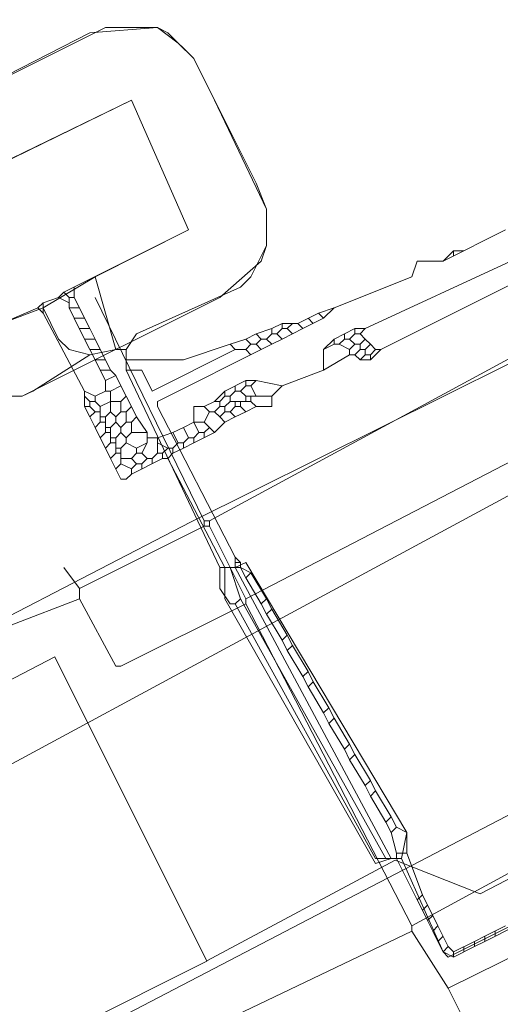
# Model space of a CAD drawing. Header units: metres. Extents: x 92810 to 93633, y 464687 to 465459.
# Tile 54 of 256: x 93016.93 to 93023.54, y 464832.39 to 464845.93. Entities that reach past the tile are written whole.
import ezdxf
from ezdxf.lldxf.tags import DXFTag

# ---------------------------------------------------------------- set-up
doc = ezdxf.new("R2010")
doc.units = ezdxf.units.M
for name, color, linetype, lineweight, transparency in [('B-OI-KL-DATA_KPN-G', 90, 'SI_B_DATA_KPN', 18, 0.4), ('B-OI-KL-ET_LS_LIANDER-G', 190, 'SI_B_ET_LS_LIANDER', 18, 0.4), ('B-OI-KL-ET_MS_LIANDER-G', 130, 'SI_B_ET_MS_LIANDER', 18, 0.4), ('B-OI-KL-GAS_HD_LIANDER-G', 30, 'SI_B_GAS_HD_LIANDER', 18, 0.4), ('B-OI-KL-GAS_LD_LIANDER-G', 30, 'SI_B_GAS_LD_LIANDER', 18, 0.4), ('B-WE-KL-DATA-G', 90, 'KL-DATA-N', 18, 0.4), ('B-WE-KL-ET_LS-G', 190, 'KL-LS-N', 18, 0.4), ('B-WE-KL-WATER-G', 170, 'KL-WATER-N', 18, 0.4)]:
    doc.layers.add(name, color=color, linetype=linetype, lineweight=lineweight, transparency=transparency)
doc.styles.get("Standard").update_dxf_attribs({"font": 'isocp.shx'})
tags = doc.linetypes.add('KL-DATA-N', pattern='A,4,-1,[101,NLCS.SHX,S=0.5,R=0,X=0,Y=0],-1,4,-1,["D",Standard,S=1,R=0,X=-0.25,Y=-0.5],-1.5', length=12.5).pattern_tags.tags
tags[18] = DXFTag(74, 10)
tags = doc.linetypes.add('KL-LS-N', pattern='A,4,-1,[103,NLCS.SHX,S=0.75,R=0,X=0,Y=0],-1,4,-1,["L",Standard,S=1,R=0,X=0,Y=-0.5],-2', length=13).pattern_tags.tags
tags[18] = DXFTag(74, 10)
doc.linetypes.add('KL-WATER-N', pattern='A,7,-0.5,[168,NLCS.SHX,S=0.75,R=0,X=0.75,Y=0],-2', length=9.5)
doc.linetypes.add('SI_B_DATA_KPN', pattern='A,5,-2,["KPN",Standard,S=1.5,R=0,X=-0.51,Y=-0.75],-8', length=15)
doc.linetypes.add('SI_B_ET_LS_LIANDER', pattern='A,5,-2,["LI-LS",Standard,S=1.5,R=0,X=-0.51,Y=-0.75],-10', length=17)
doc.linetypes.add('SI_B_ET_MS_LIANDER', pattern='A,5,-2,["LI-MS",Standard,S=1.5,R=0,X=-0.51,Y=-0.75],-10', length=17)
doc.linetypes.add('SI_B_GAS_HD_LIANDER', pattern='A,5,-2,["LI-G-HD",Standard,S=1.5,R=0,X=-0.51,Y=-0.75],-11', length=18)
doc.linetypes.add('SI_B_GAS_LD_LIANDER', pattern='A,5,-2,["LI-G-LD",Standard,S=1.5,R=0,X=-0.51,Y=-0.75],-11', length=18)

msp = doc.modelspace()

# ---------------------------------------------------------------- linework, layer by layer
at = {"layer": 'B-OI-KL-DATA_KPN-G', "flags": 128}
for points in [[(93027.964, 464843.464), (93027.679, 464843.464), (93027.321, 464843.25), (93019.536, 464839.036)], [(93040.25, 464842.964), (93032.25, 464838.893), (93031.393, 464838.393), (93022.321, 464833.464)], [(93028.464, 464842.607), (93028.464, 464842.179), (93028.179, 464842.179), (93027.75, 464841.964), (93020.036, 464837.964)], [(93017.964, 464842.107), (93019.464, 464839.036)], [(93019.464, 464839.036), (93019.536, 464839.036)], [(93019.464, 464839.036), (93019.464, 464838.964)], [(93019.536, 464839.036), (93019.536, 464838.964)], [(93019.464, 464838.964), (93017.75, 464838.107)], [(93019.464, 464838.964), (93019.536, 464838.964)], [(93019.536, 464838.964), (93020.036, 464837.964)], [(93022.821, 464832.607), (93034.821, 464838.536), (93035.964, 464838.75), (93036.821, 464838.464), (93037.464, 464837.964), (93038.107, 464836.893)], [(93017.536, 464838.393), (93017.75, 464838.107)], [(93017.75, 464838.107), (93017.75, 464837.964)], [(93017.75, 464837.964), (93016.821, 464837.607), (93015.964, 464837.107), (93014.464, 464836.25), (93011.607, 464835.75), (93011.464, 464835.679), (92999.607, 464829.464), (92999.607, 464829.321), (92998.964, 464829.179)], [(93017.75, 464837.964), (93018.25, 464837.036), (93018.321, 464837.036), (93020.036, 464837.893)], [(93020.036, 464837.964), (93020.036, 464837.893)], [(93020.036, 464837.893), (93022.321, 464833.464)], [(93022.321, 464833.464), (93022.321, 464833.393)], [(93022.321, 464833.393), (93017.393, 464831.036), (93012.321, 464826.821), (93012.25, 464826.607)], [(93022.321, 464833.393), (93022.821, 464832.607)], [(93022.821, 464832.607), (93023.893, 464830.464), (93023.964, 464830.179), (93023.893, 464830.179)]]:
    msp.add_lwpolyline(points, dxfattribs=at)
at = {"layer": 'B-OI-KL-ET_LS_LIANDER-G'}
for p, q in [((93015.821, 464843.536), (93018.464, 464844.821)), ((93018.464, 464844.821), (93019.25, 464843.036)), ((93019.25, 464843.036), (93017.536, 464842.179)), ((93023.679, 464842.607), (93021.679, 464841.679)), ((93023.893, 464842.393), (93021.893, 464841.393)), ((93017.679, 464842.25), (93017.679, 464842.107)), ((93017.464, 464842.107), (93017.25, 464842.036)), ((93017.536, 464842.179), (93017.464, 464842.107)), ((93017.464, 464842.107), (93017.607, 464842.036)), ((93017.536, 464842.179), (93017.607, 464842.107)), ((93017.607, 464842.107), (93017.679, 464842.107)), ((93017.607, 464842.107), (93017.607, 464841.964)), ((93017.679, 464842.107), (93017.75, 464841.964)), ((93017.25, 464842.036), (93017.179, 464841.964)), ((93017.25, 464842.036), (93017.25, 464841.893)), ((93017.179, 464841.964), (93016.679, 464841.75)), ((93017.179, 464841.964), (93017.25, 464841.893)), ((93017.25, 464841.893), (93017.821, 464840.821)), ((93017.607, 464841.964), (93017.75, 464841.964)), ((93017.607, 464841.964), (93017.679, 464841.821)), ((93017.75, 464841.964), (93017.821, 464841.821)), ((93017.679, 464841.821), (93017.821, 464841.821)), ((93017.679, 464841.821), (93017.821, 464841.536)), ((93017.821, 464841.821), (93017.893, 464841.679)), ((93017.75, 464841.679), (93017.893, 464841.679)), ((93017.893, 464841.679), (93017.964, 464841.536)), ((93021.536, 464841.679), (93021.25, 464841.536)), ((93021.393, 464841.607), (93021.393, 464841.536)), ((93021.536, 464841.607), (93021.464, 464841.536)), ((93021.536, 464841.679), (93021.679, 464841.679)), ((93021.536, 464841.679), (93021.536, 464841.607)), ((93021.536, 464841.607), (93021.607, 464841.607)), ((93021.679, 464841.679), (93021.607, 464841.607)), ((93021.607, 464841.607), (93021.679, 464841.536)), ((93017.821, 464841.536), (93017.964, 464841.536)), ((93017.821, 464841.536), (93017.893, 464841.393)), ((93017.964, 464841.536), (93018.036, 464841.393)), ((93021.25, 464841.536), (93021.107, 464841.393)), ((93021.25, 464841.464), (93021.107, 464841.393)), ((93021.25, 464841.536), (93021.25, 464841.464)), ((93021.25, 464841.464), (93021.321, 464841.464)), ((93021.393, 464841.536), (93021.321, 464841.464)), ((93021.321, 464841.464), (93021.464, 464841.393)), ((93021.393, 464841.536), (93021.464, 464841.536)), ((93021.464, 464841.536), (93021.536, 464841.464)), ((93021.536, 464841.464), (93021.464, 464841.393)), ((93021.536, 464841.464), (93021.607, 464841.464)), ((93021.679, 464841.536), (93021.607, 464841.464)), ((93021.607, 464841.464), (93021.607, 464841.393)), ((93021.679, 464841.536), (93021.75, 464841.464)), ((93021.75, 464841.464), (93021.679, 464841.393)), ((93021.75, 464841.464), (93021.821, 464841.393)), ((93017.893, 464841.393), (93018.036, 464841.393)), ((93017.893, 464841.393), (93017.964, 464841.25)), ((93018.036, 464841.393), (93018.107, 464841.25)), ((93021.107, 464841.393), (93021.107, 464841.107)), ((93021.464, 464841.321), (93021.107, 464841.107)), ((93021.464, 464841.393), (93021.464, 464841.321)), ((93021.464, 464841.321), (93021.536, 464841.321)), ((93021.607, 464841.393), (93021.536, 464841.321)), ((93021.536, 464841.321), (93021.607, 464841.25)), ((93021.607, 464841.393), (93021.679, 464841.393)), ((93021.679, 464841.321), (93021.607, 464841.25)), ((93021.679, 464841.393), (93021.679, 464841.321)), ((93021.679, 464841.321), (93021.75, 464841.321)), ((93021.821, 464841.393), (93021.75, 464841.321)), ((93021.893, 464841.393), (93021.75, 464841.25)), ((93021.75, 464841.321), (93021.75, 464841.25)), ((93021.821, 464841.393), (93021.893, 464841.393)), ((93017.964, 464841.25), (93018.107, 464841.25)), ((93017.964, 464841.25), (93018.036, 464841.107)), ((93018.107, 464841.25), (93018.179, 464841.107)), ((93021.607, 464841.25), (93021.75, 464841.25)), ((93018.036, 464841.107), (93018.179, 464841.107)), ((93018.036, 464841.107), (93018.107, 464840.964)), ((93018.25, 464841.036), (93018.107, 464840.964)), ((93018.179, 464841.107), (93018.25, 464841.036)), ((93018.25, 464841.036), (93018.321, 464840.893)), ((93021.107, 464841.107), (93020.536, 464840.893)), ((93018.107, 464840.964), (93018.107, 464840.821)), ((93018.321, 464840.893), (93018.179, 464840.821)), ((93018.321, 464840.893), (93018.393, 464840.75)), ((93020.036, 464840.964), (93019.75, 464840.821)), ((93019.893, 464840.893), (93019.893, 464840.821)), ((93020.036, 464840.893), (93019.964, 464840.821)), ((93020.036, 464840.964), (93020.179, 464840.964)), ((93020.036, 464840.964), (93020.036, 464840.893)), ((93020.036, 464840.893), (93020.107, 464840.893)), ((93020.179, 464840.964), (93020.107, 464840.893)), ((93020.107, 464840.893), (93020.179, 464840.75)), ((93020.179, 464840.964), (93020.536, 464840.893)), ((93020.536, 464840.893), (93020.393, 464840.75)), ((93017.821, 464840.821), (93017.964, 464840.75)), ((93017.821, 464840.821), (93017.821, 464840.607)), ((93017.821, 464840.75), (93017.893, 464840.679)), ((93018.107, 464840.821), (93017.964, 464840.75)), ((93017.964, 464840.75), (93017.964, 464840.679)), ((93018.107, 464840.821), (93018.179, 464840.821)), ((93018.179, 464840.821), (93018.179, 464840.536)), ((93018.393, 464840.75), (93018.321, 464840.679)), ((93018.393, 464840.75), (93018.464, 464840.607)), ((93019.75, 464840.821), (93019.607, 464840.679)), ((93019.75, 464840.75), (93019.679, 464840.679)), ((93019.75, 464840.821), (93019.75, 464840.75)), ((93019.75, 464840.75), (93019.821, 464840.75)), ((93019.893, 464840.821), (93019.821, 464840.75)), ((93019.821, 464840.75), (93019.821, 464840.679)), ((93019.893, 464840.821), (93019.964, 464840.821)), ((93019.964, 464840.821), (93020.036, 464840.75)), ((93020.036, 464840.75), (93020.393, 464840.75)), ((93020.036, 464840.75), (93020.036, 464840.679)), ((93020.107, 464840.75), (93020.107, 464840.679)), ((93020.393, 464840.75), (93020.393, 464840.607)), ((93017.893, 464840.679), (93017.964, 464840.679)), ((93017.893, 464840.679), (93017.893, 464840.607)), ((93017.964, 464840.679), (93018.036, 464840.607)), ((93018.179, 464840.679), (93018.036, 464840.607)), ((93018.179, 464840.679), (93018.321, 464840.679)), ((93018.321, 464840.679), (93018.321, 464840.536)), ((93019.607, 464840.679), (93019.464, 464840.607)), ((93019.607, 464840.679), (93019.679, 464840.679)), ((93019.679, 464840.679), (93019.679, 464840.607)), ((93019.821, 464840.679), (93019.75, 464840.607)), ((93019.821, 464840.679), (93020.107, 464840.679)), ((93019.893, 464840.679), (93019.893, 464840.607)), ((93019.964, 464840.679), (93019.964, 464840.607)), ((93020.107, 464840.679), (93020.179, 464840.607)), ((93017.821, 464840.607), (93017.893, 464840.607)), ((93017.821, 464840.607), (93017.893, 464840.464)), ((93017.893, 464840.607), (93017.964, 464840.536)), ((93017.964, 464840.536), (93017.893, 464840.464)), ((93017.964, 464840.536), (93018.036, 464840.536)), ((93018.036, 464840.607), (93018.036, 464840.393)), ((93018.179, 464840.536), (93018.107, 464840.464)), ((93018.179, 464840.536), (93018.25, 464840.464)), ((93018.321, 464840.536), (93018.25, 464840.464)), ((93018.321, 464840.536), (93018.393, 464840.536)), ((93018.464, 464840.607), (93018.393, 464840.536)), ((93018.393, 464840.536), (93018.393, 464840.393)), ((93018.464, 464840.607), (93018.536, 464840.464)), ((93019.464, 464840.607), (93019.321, 464840.607)), ((93019.321, 464840.607), (93019.321, 464840.393)), ((93019.464, 464840.607), (93019.536, 464840.536)), ((93019.536, 464840.536), (93019.464, 464840.393)), ((93019.536, 464840.536), (93019.607, 464840.536)), ((93019.679, 464840.607), (93019.607, 464840.536)), ((93019.607, 464840.536), (93019.679, 464840.464)), ((93019.679, 464840.607), (93019.75, 464840.607)), ((93019.75, 464840.536), (93019.679, 464840.464)), ((93019.75, 464840.607), (93019.75, 464840.536)), ((93019.75, 464840.536), (93019.821, 464840.536)), ((93019.893, 464840.607), (93019.821, 464840.536)), ((93019.821, 464840.536), (93019.893, 464840.464)), ((93019.893, 464840.607), (93019.964, 464840.607)), ((93020.036, 464840.536), (93019.893, 464840.464)), ((93019.964, 464840.607), (93020.036, 464840.536)), ((93020.179, 464840.607), (93020.036, 464840.536)), ((93020.393, 464840.607), (93020.179, 464840.607)), ((93017.893, 464840.464), (93017.964, 464840.321)), ((93018.036, 464840.393), (93017.964, 464840.321)), ((93018.036, 464840.464), (93018.107, 464840.464)), ((93018.036, 464840.393), (93018.107, 464840.393)), ((93018.107, 464840.464), (93018.107, 464840.25)), ((93018.25, 464840.393), (93018.179, 464840.321)), ((93018.25, 464840.464), (93018.25, 464840.393)), ((93018.25, 464840.393), (93018.321, 464840.321)), ((93018.393, 464840.393), (93018.321, 464840.321)), ((93018.393, 464840.393), (93018.464, 464840.393)), ((93018.536, 464840.464), (93018.464, 464840.393)), ((93018.464, 464840.393), (93018.464, 464840.25)), ((93018.536, 464840.464), (93018.679, 464840.25)), ((93019.321, 464840.393), (93019.179, 464840.321)), ((93019.321, 464840.393), (93019.464, 464840.393)), ((93019.321, 464840.393), (93019.393, 464840.25)), ((93019.464, 464840.393), (93019.536, 464840.321)), ((93019.75, 464840.393), (93019.607, 464840.25)), ((93019.679, 464840.464), (93019.75, 464840.393)), ((93019.893, 464840.464), (93019.75, 464840.393)), ((93017.964, 464840.321), (93018.036, 464840.179)), ((93018.107, 464840.25), (93018.036, 464840.179)), ((93018.107, 464840.321), (93018.179, 464840.321)), ((93018.107, 464840.25), (93018.179, 464840.25)), ((93018.179, 464840.321), (93018.179, 464840.107)), ((93018.321, 464840.25), (93018.25, 464840.179)), ((93018.321, 464840.321), (93018.321, 464840.25)), ((93018.321, 464840.25), (93018.393, 464840.179)), ((93018.464, 464840.25), (93018.393, 464840.179)), ((93018.464, 464840.25), (93018.679, 464840.25)), ((93018.679, 464840.25), (93018.679, 464840.107)), ((93019.036, 464840.25), (93018.821, 464840.179)), ((93019.179, 464840.321), (93019.036, 464840.25)), ((93019.036, 464840.25), (93019.107, 464840.107)), ((93019.179, 464840.321), (93019.25, 464840.179)), ((93019.393, 464840.25), (93019.321, 464840.179)), ((93019.607, 464840.25), (93019.321, 464840.107)), ((93019.393, 464840.25), (93019.464, 464840.25)), ((93019.536, 464840.321), (93019.464, 464840.25)), ((93019.464, 464840.25), (93019.464, 464840.179)), ((93019.536, 464840.321), (93019.607, 464840.25)), ((93018.036, 464840.179), (93018.107, 464840.036)), ((93018.179, 464840.107), (93018.107, 464840.036)), ((93018.179, 464840.179), (93018.25, 464840.179)), ((93018.179, 464840.107), (93018.25, 464840.107)), ((93018.25, 464840.179), (93018.25, 464839.964)), ((93018.393, 464840.107), (93018.321, 464840.036)), ((93018.393, 464840.179), (93018.393, 464840.107)), ((93018.393, 464840.107), (93018.536, 464840.036)), ((93018.679, 464840.107), (93018.536, 464840.036)), ((93018.679, 464840.107), (93018.607, 464839.964)), ((93018.679, 464840.179), (93018.821, 464840.179)), ((93018.821, 464840.179), (93018.821, 464839.964)), ((93018.821, 464840.107), (93018.964, 464840.036)), ((93019.107, 464840.107), (93019.036, 464840.036)), ((93019.107, 464840.107), (93019.179, 464840.107)), ((93019.25, 464840.179), (93019.179, 464840.107)), ((93019.179, 464840.107), (93019.179, 464840.036)), ((93019.321, 464840.107), (93019.179, 464840.036)), ((93019.25, 464840.179), (93019.321, 464840.179)), ((93019.321, 464840.179), (93019.321, 464840.107)), ((93018.107, 464840.036), (93018.179, 464839.893)), ((93018.25, 464839.964), (93018.179, 464839.893)), ((93018.25, 464840.036), (93018.321, 464840.036)), ((93018.25, 464839.964), (93018.321, 464839.964)), ((93018.321, 464840.036), (93018.321, 464839.821)), ((93018.536, 464839.964), (93018.464, 464839.893)), ((93018.536, 464840.036), (93018.536, 464839.964)), ((93018.536, 464839.964), (93018.607, 464839.964)), ((93018.607, 464839.964), (93018.679, 464839.893)), ((93018.821, 464839.964), (93018.75, 464839.893)), ((93018.821, 464839.964), (93018.893, 464839.964)), ((93018.964, 464840.036), (93018.893, 464839.964)), ((93018.893, 464839.964), (93018.893, 464839.893)), ((93018.964, 464840.036), (93019.036, 464840.036)), ((93019.036, 464839.964), (93018.964, 464839.893)), ((93019.036, 464840.036), (93019.036, 464839.964)), ((93019.179, 464840.036), (93019.036, 464839.964)), ((93018.179, 464839.893), (93018.321, 464839.607)), ((93018.321, 464839.821), (93018.25, 464839.75)), ((93018.321, 464839.893), (93018.464, 464839.893)), ((93018.321, 464839.821), (93018.464, 464839.75)), ((93018.464, 464839.893), (93018.536, 464839.821)), ((93018.893, 464839.893), (93018.464, 464839.679)), ((93018.536, 464839.821), (93018.464, 464839.75)), ((93018.536, 464839.821), (93018.607, 464839.821)), ((93018.679, 464839.893), (93018.607, 464839.821)), ((93018.607, 464839.821), (93018.607, 464839.75)), ((93018.679, 464839.893), (93018.75, 464839.893)), ((93018.75, 464839.893), (93018.75, 464839.821)), ((93018.893, 464839.893), (93018.964, 464839.893)), ((93018.964, 464839.893), (93019.75, 464838.393)), ((93018.393, 464839.607), (93018.464, 464839.679)), ((93018.464, 464839.75), (93018.464, 464839.679)), ((93018.321, 464839.607), (93018.393, 464839.607)), ((93020.036, 464838.464), (93019.893, 464838.393)), ((93022.25, 464834.75), (93020.036, 464838.464)), ((93019.75, 464838.393), (93019.893, 464838.393)), ((93019.75, 464838.393), (93019.75, 464837.964)), ((93019.893, 464838.393), (93022.036, 464834.393)), ((93019.75, 464837.964), (93021.821, 464834.321)), ((93027.536, 464835.393), (93022.821, 464833.036)), ((93022.179, 464834.393), (93022.25, 464834.75)), ((93021.821, 464834.321), (93022.036, 464834.393)), ((93022.036, 464834.393), (93022.179, 464834.393)), ((93022.75, 464833.107), (93022.179, 464834.393)), ((93022.821, 464833.036), (93022.75, 464833.107))]:
    msp.add_line(p, q, dxfattribs=at)
at = {"layer": 'B-OI-KL-ET_MS_LIANDER-G'}
for p, q in [((93023.607, 464843.036), (93022.75, 464842.607)), ((93021.036, 464841.893), (93020.75, 464841.75)), ((93021.107, 464841.821), (93020.821, 464841.679)), ((93018.393, 464841.393), (93018.393, 464841.107)), ((93019.893, 464838.536), (93019.893, 464838.393)), ((93022.679, 464833.464), (93022.821, 464833.179)), ((93023.75, 464833.464), (93023.321, 464833.25)), ((93023.607, 464833.464), (93023.321, 464833.321)), ((93023.179, 464833.25), (93022.893, 464833.107)), ((93023.179, 464833.179), (93022.893, 464833.036))]:
    msp.add_line(p, q, dxfattribs=at)
at = {"layer": 'B-OI-KL-ET_MS_LIANDER-G', "flags": 128}
for points in [[(93018.393, 464841.393), (93018.536, 464841.607), (93019.964, 464842.25), (93020.107, 464842.393), (93020.321, 464842.821), (93020.321, 464843.321), (93020.179, 464843.679), (93019.321, 464845.393), (93019.107, 464845.607), (93018.821, 464845.821), (93017.893, 464845.75), (93015.25, 464844.393), (93014.964, 464844.179), (93014.75, 464843.75), (93014.75, 464843.321), (93014.893, 464843.036), (93015.821, 464841.107), (93015.964, 464840.964), (93016.321, 464840.75), (93016.964, 464840.75), (93017.107, 464840.821), (93017.893, 464841.321)], [(93017.25, 464841.964), (93016.679, 464841.75), (93015.821, 464843.536), (93018.464, 464844.821), (93019.25, 464843.036), (93017.964, 464842.393)], [(93022.893, 464842.75), (93022.75, 464842.607)], [(93022.893, 464842.75), (93023.036, 464842.75)], [(93022.893, 464842.75), (93022.893, 464842.679)], [(93022.75, 464842.607), (93022.393, 464842.607), (93022.321, 464842.393), (93021.25, 464841.964)], [(93017.964, 464842.393), (93017.25, 464841.964)], [(93017.964, 464842.393), (93018.25, 464841.393)], [(93017.25, 464841.964), (93017.464, 464841.536), (93017.607, 464841.393), (93017.893, 464841.321)], [(93021.25, 464841.964), (93021.036, 464841.893)], [(93021.036, 464841.893), (93021.107, 464841.821)], [(93021.25, 464841.964), (93021.107, 464841.821)], [(93020.536, 464841.75), (93020.393, 464841.679)], [(93020.536, 464841.75), (93020.75, 464841.75)], [(93020.536, 464841.75), (93020.536, 464841.679)], [(93020.679, 464841.75), (93020.607, 464841.679)], [(93020.75, 464841.75), (93020.821, 464841.679)], [(93020.893, 464841.821), (93020.964, 464841.75)], [(93020.179, 464841.607), (93020.036, 464841.536)], [(93020.393, 464841.679), (93020.179, 464841.607)], [(93020.179, 464841.607), (93020.25, 464841.536)], [(93020.393, 464841.607), (93020.321, 464841.536)], [(93020.393, 464841.679), (93020.393, 464841.607)], [(93020.393, 464841.607), (93020.464, 464841.607)], [(93020.536, 464841.679), (93020.464, 464841.607)], [(93020.464, 464841.607), (93020.536, 464841.536)], [(93020.536, 464841.679), (93020.607, 464841.679)], [(93020.679, 464841.607), (93020.536, 464841.536)], [(93020.607, 464841.679), (93020.679, 464841.607)], [(93020.821, 464841.679), (93020.679, 464841.607)], [(93019.821, 464841.464), (93019.179, 464841.25), (93018.393, 464841.25)], [(93020.393, 464841.464), (93018.821, 464840.679), (93018.821, 464840.607), (93019.893, 464838.536)], [(93020.036, 464841.536), (93019.821, 464841.464)], [(93019.821, 464841.464), (93019.893, 464841.393)], [(93020.036, 464841.536), (93020.107, 464841.464)], [(93020.107, 464841.464), (93020.036, 464841.393)], [(93020.107, 464841.464), (93020.179, 464841.464)], [(93020.25, 464841.536), (93020.179, 464841.464)], [(93020.179, 464841.464), (93020.25, 464841.393)], [(93020.25, 464841.536), (93020.321, 464841.536)], [(93020.321, 464841.536), (93020.393, 464841.464)], [(93020.536, 464841.536), (93020.393, 464841.464)], [(93018.25, 464841.393), (93017.893, 464841.321)], [(93018.25, 464841.393), (93018.393, 464841.393)], [(93019.893, 464841.393), (93018.75, 464840.821), (93018.607, 464841.107), (93018.393, 464841.107)], [(93019.893, 464841.393), (93020.036, 464841.393)], [(93020.036, 464841.393), (93020.107, 464841.321)], [(93018.393, 464841.107), (93019.679, 464838.393)], [(93019.893, 464838.536), (93019.964, 464838.464)], [(93019.893, 464838.464), (93019.964, 464838.464)], [(93019.964, 464838.464), (93019.964, 464838.393)], [(93019.679, 464838.393), (93019.964, 464838.393)], [(93019.679, 464838.393), (93019.679, 464838.107), (93019.821, 464837.893), (93019.893, 464837.893)], [(93019.821, 464838.393), (93019.964, 464837.964)], [(93019.964, 464838.393), (93020.107, 464838.321)], [(93019.964, 464838.393), (93020.036, 464838.25)], [(93020.107, 464838.321), (93020.036, 464838.25)], [(93020.107, 464838.321), (93020.321, 464837.964)], [(93020.036, 464838.25), (93020.25, 464837.893)], [(93019.964, 464837.964), (93019.893, 464837.893)], [(93019.964, 464837.964), (93021.964, 464834.393)], [(93020.321, 464837.964), (93020.25, 464837.893)], [(93020.321, 464837.964), (93020.393, 464837.821)], [(93019.893, 464837.893), (93021.821, 464834.393), (93022.107, 464834.393)], [(93020.25, 464837.893), (93020.321, 464837.75)], [(93020.393, 464837.821), (93020.321, 464837.75)], [(93020.393, 464837.821), (93020.607, 464837.464)], [(93020.321, 464837.75), (93020.536, 464837.393)], [(93020.607, 464837.464), (93020.536, 464837.393)], [(93020.536, 464837.393), (93020.607, 464837.25)], [(93020.607, 464837.464), (93020.679, 464837.321)], [(93020.679, 464837.321), (93020.607, 464837.25)], [(93020.607, 464837.25), (93020.821, 464836.893)], [(93020.679, 464837.321), (93020.893, 464836.964)], [(93020.893, 464836.964), (93020.821, 464836.893)], [(93020.893, 464836.964), (93020.964, 464836.821)], [(93020.821, 464836.893), (93020.893, 464836.75)], [(93020.964, 464836.821), (93020.893, 464836.75)], [(93020.964, 464836.821), (93021.179, 464836.464)], [(93020.893, 464836.75), (93021.107, 464836.393)], [(93021.179, 464836.464), (93021.107, 464836.393)], [(93021.179, 464836.464), (93021.25, 464836.321)], [(93021.107, 464836.393), (93021.179, 464836.25)], [(93021.25, 464836.321), (93021.179, 464836.25)], [(93021.25, 464836.321), (93021.464, 464835.964)], [(93021.179, 464836.25), (93021.393, 464835.893)], [(93021.464, 464835.964), (93021.393, 464835.893)], [(93021.393, 464835.893), (93021.464, 464835.75)], [(93021.464, 464835.964), (93021.536, 464835.821)], [(93021.536, 464835.821), (93021.464, 464835.75)], [(93021.464, 464835.75), (93021.679, 464835.393)], [(93021.536, 464835.821), (93021.75, 464835.464)], [(93021.75, 464835.464), (93021.679, 464835.393)], [(93021.75, 464835.464), (93021.821, 464835.321)], [(93021.679, 464835.393), (93021.75, 464835.25)], [(93021.821, 464835.321), (93021.75, 464835.25)], [(93021.75, 464835.25), (93021.964, 464834.893)], [(93021.821, 464835.321), (93022.036, 464834.964)], [(93022.036, 464834.964), (93021.964, 464834.893)], [(93022.036, 464834.964), (93022.107, 464834.821)], [(93021.964, 464834.893), (93022.036, 464834.75)], [(93022.107, 464834.821), (93022.036, 464834.75)], [(93022.107, 464834.821), (93022.25, 464834.75), (93022.25, 464834.464)], [(93022.036, 464834.75), (93022.107, 464834.464)], [(93022.107, 464834.464), (93022.25, 464834.464)], [(93022.107, 464834.464), (93022.107, 464834.393)], [(93022.107, 464834.393), (93022.393, 464833.821)], [(93022.25, 464834.464), (93022.464, 464833.893)], [(93022.464, 464833.893), (93022.393, 464833.821)], [(93022.464, 464833.893), (93022.536, 464833.75)], [(93022.393, 464833.821), (93022.464, 464833.679)], [(93022.536, 464833.75), (93022.464, 464833.679)], [(93022.536, 464833.75), (93022.607, 464833.607)], [(93022.464, 464833.679), (93022.536, 464833.536)], [(93022.607, 464833.607), (93022.536, 464833.536)], [(93022.607, 464833.607), (93022.679, 464833.464)], [(93022.536, 464833.536), (93022.607, 464833.393)], [(93022.679, 464833.464), (93022.607, 464833.393)], [(93022.607, 464833.393), (93022.679, 464833.25)], [(93022.75, 464833.321), (93022.679, 464833.25)], [(93023.321, 464833.321), (93023.179, 464833.25)], [(93023.321, 464833.321), (93023.321, 464833.25)], [(93023.464, 464833.393), (93023.464, 464833.321)], [(93022.679, 464833.25), (93022.75, 464833.107)], [(93022.821, 464833.179), (93022.75, 464833.107)], [(93022.821, 464833.179), (93022.893, 464833.107)], [(93023.036, 464833.179), (93023.036, 464833.107)], [(93023.179, 464833.25), (93023.179, 464833.179)], [(93023.321, 464833.25), (93023.179, 464833.179)], [(93022.75, 464833.107), (93022.893, 464833.036)], [(93022.893, 464833.107), (93022.893, 464833.036)]]:
    msp.add_lwpolyline(points, dxfattribs=at)
at = {"layer": 'B-OI-KL-GAS_HD_LIANDER-G', "flags": 128}
msp.add_lwpolyline([(93015.25, 464844.393), (93018.107, 464845.821), (93018.821, 464845.821), (93018.964, 464845.75), (93019.321, 464845.393), (93019.607, 464844.821), (93020.321, 464843.321), (93020.321, 464842.821), (93020.25, 464842.607), (93019.679, 464842.107), (93016.964, 464840.75), (93016.321, 464840.75), (93016.179, 464840.821), (93015.821, 464841.107), (93015.679, 464841.393), (93014.75, 464843.321), (93014.75, 464843.75), (93014.893, 464844.036), (93015.25, 464844.393)], dxfattribs=at)
at = {"layer": 'B-OI-KL-GAS_LD_LIANDER-G', "flags": 128}
msp.add_lwpolyline([(93015.25, 464844.393), (93018.107, 464845.821), (93018.821, 464845.821), (93018.964, 464845.75), (93019.321, 464845.393), (93019.607, 464844.821), (93020.321, 464843.321), (93020.321, 464842.821), (93020.25, 464842.607), (93019.679, 464842.107), (93016.964, 464840.75), (93016.321, 464840.75), (93016.179, 464840.821), (93015.821, 464841.107), (93015.679, 464841.393), (93014.75, 464843.321), (93014.75, 464843.75), (93014.893, 464844.036), (93015.25, 464844.393)], dxfattribs=at)
at = {"layer": 'B-WE-KL-DATA-G'}
for points in [[(93003.775, 464823.222), (93016.609, 464829.365), (93016.989, 464831.515), (93042.854, 464845)], [(93027.134, 464842.927), (93019.284, 464839.021), (93016.524, 464837.589), (93013.942, 464836.304), (93012.122, 464836.394), (92998.432, 464829.663)]]:
    msp.add_lwpolyline(points, dxfattribs=at)
at = {"layer": 'B-WE-KL-ET_LS-G'}
for points in [[(93019.5, 464832.984), (93022.09, 464834.37), (93023.258, 464833.903), (93035.121, 464840.069), (93031.833, 464845.734)], [(93003.827, 464823.16), (93015.676, 464829.33), (93015.886, 464831.17), (93019.503, 464832.979), (93017.411, 464837.165), (93013.573, 464835.166), (93012.259, 464835.955), (93005.359, 464832.599), (92998.786, 464829.237)]]:
    msp.add_lwpolyline(points, dxfattribs=at)
at = {"layer": 'B-WE-KL-WATER-G'}
for points in [[(93038.745, 464847.37), (93037.264, 464846.595), (93036.199, 464846.038), (93029.024, 464842.285), (93019.391, 464837.082)], [(93019.391, 464837.082), (93009.618, 464831.802), (93009.091, 464831.959), (93007.416, 464835.165), (93006.33, 464837.243), (93006.327, 464837.248), (93007.843, 464838.032)]]:
    msp.add_lwpolyline(points, dxfattribs=at)

doc.saveas('drawing.dxf')
